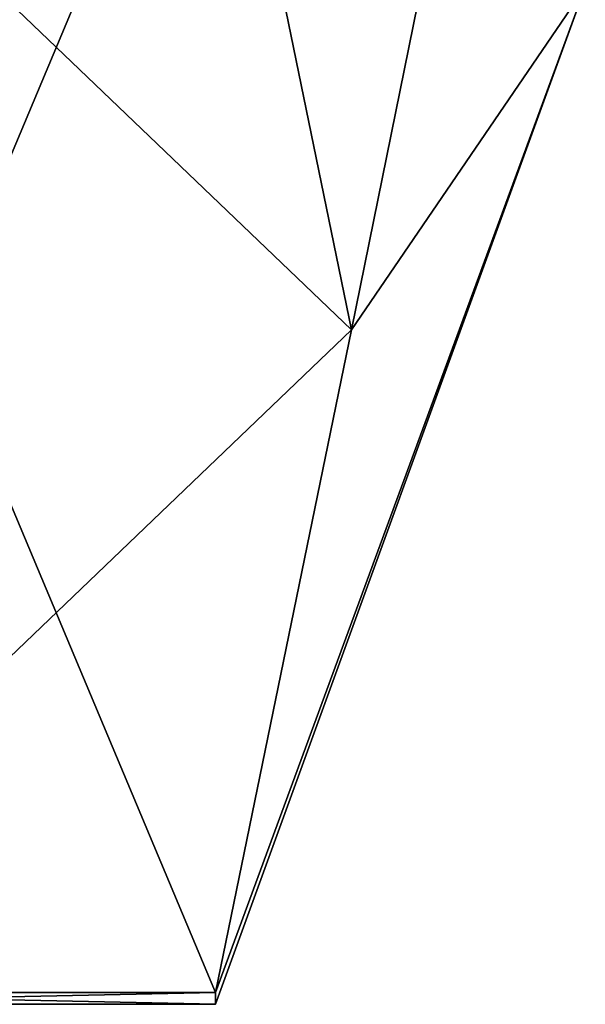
# Model space of a CAD drawing. Extents: x -100 to 297, y -1575 to 75.
# Tile 244 of 256: x 236.92 to 240.1, y -45.6 to -40.07. Entities that reach past the tile are written whole.
import ezdxf

# ---------------------------------------------------------------- set-up
doc = ezdxf.new("R2010")
doc.units = 0
doc.header["$LTSCALE"] = 41.718519
for name, color, linetype in [('1179', 7, 'CONTINUOUS'), ('1180', 7, 'CONTINUOUS'), ('1199', 7, 'CONTINUOUS'), ('1358', 7, 'CONTINUOUS')]:
    doc.layers.add(name, color=color, linetype=linetype)

msp = doc.modelspace()

# ---------------------------------------------------------------- linework, layer by layer
at = {"layer": '1179', "linetype": 'CONTINUOUS'}
for points in [[(234.9, -38.093, 14.4185), (234.9, -45.5332, 1.5315), (238.0232, -38.093, 14.4185), (234.9, -38.093, 14.4185)], [(238.0232, -38.093, 14.4185), (234.9, -45.5332, 1.5315), (238.7857, -41.8131, 7.975), (238.0232, -38.093, 14.4185)], [(238.7857, -41.8131, 7.975), (234.9, -45.5332, 1.5315), (238.0232, -45.5332, 1.5315), (238.7857, -41.8131, 7.975)]]:
    msp.add_3dface(points, dxfattribs=at)
at = {"layer": '1180', "linetype": 'CONTINUOUS'}
for points in [[(234.9, -45.5332, -1.5315), (234.9, -38.093, -14.4185), (238.0232, -45.5332, -1.5315), (234.9, -45.5332, -1.5315)], [(238.0232, -45.5332, -1.5315), (234.9, -38.093, -14.4185), (238.7857, -41.8131, -7.975), (238.0232, -45.5332, -1.5315)], [(238.7857, -41.8131, -7.975), (234.9, -38.093, -14.4185), (238.0232, -38.093, -14.4185), (238.7857, -41.8131, -7.975)]]:
    msp.add_3dface(points, dxfattribs=at)
at = {"layer": '1199', "linetype": 'CONTINUOUS'}
for points in [[(240.1, -35.3473, -10.1127), (238.7857, -41.8131, -7.975), (238.0232, -38.093, -14.4185), (240.1, -35.3473, -10.1127)], [(240.1, -35.3473, 10.1127), (238.0232, -38.093, 14.4185), (238.7857, -41.8131, 7.975), (240.1, -35.3473, 10.1127)], [(240.1, -35.3473, -10.1127), (240.1, -39.8882, -3.8627), (238.7857, -41.8131, -7.975), (240.1, -35.3473, -10.1127)], [(240.1, -39.8882, 3.8627), (240.1, -35.3473, 10.1127), (238.7857, -41.8131, 7.975), (240.1, -39.8882, 3.8627)], [(240.1, -39.8882, -3.8627), (240.1, -39.8882, 3.8627), (238.0232, -45.5332, -1.5315), (240.1, -39.8882, -3.8627)], [(240.1, -39.8882, -3.8627), (238.0232, -45.5332, -1.5315), (238.7857, -41.8131, -7.975), (240.1, -39.8882, -3.8627)], [(240.1, -39.8882, 3.8627), (238.7857, -41.8131, 7.975), (238.0232, -45.5332, 1.5315), (240.1, -39.8882, 3.8627)], [(240.1, -39.8882, 3.8627), (238.0232, -45.5332, 1.5315), (238.0232, -45.6), (240.1, -39.8882, 3.8627)], [(238.0232, -45.5332, -1.5315), (240.1, -39.8882, 3.8627), (238.0232, -45.6), (238.0232, -45.5332, -1.5315)]]:
    msp.add_3dface(points, dxfattribs=at)
at = {"layer": '1358', "linetype": 'CONTINUOUS'}
for points in [[(238.0232, -45.5332, 1.5315), (234.9, -45.5332, 1.5315), (234.9, -45.6, -0.0102), (238.0232, -45.5332, 1.5315)], [(238.0232, -45.6), (238.0232, -45.5332, 1.5315), (234.9, -45.6, -0.0102), (238.0232, -45.6)], [(234.9, -45.5332, -1.5315), (238.0232, -45.5332, -1.5315), (238.0232, -45.6), (234.9, -45.5332, -1.5315)], [(234.9, -45.5332, -1.5315), (238.0232, -45.6), (234.9, -45.6, -0.0102), (234.9, -45.5332, -1.5315)]]:
    msp.add_3dface(points, dxfattribs=at)

doc.saveas('drawing.dxf')
